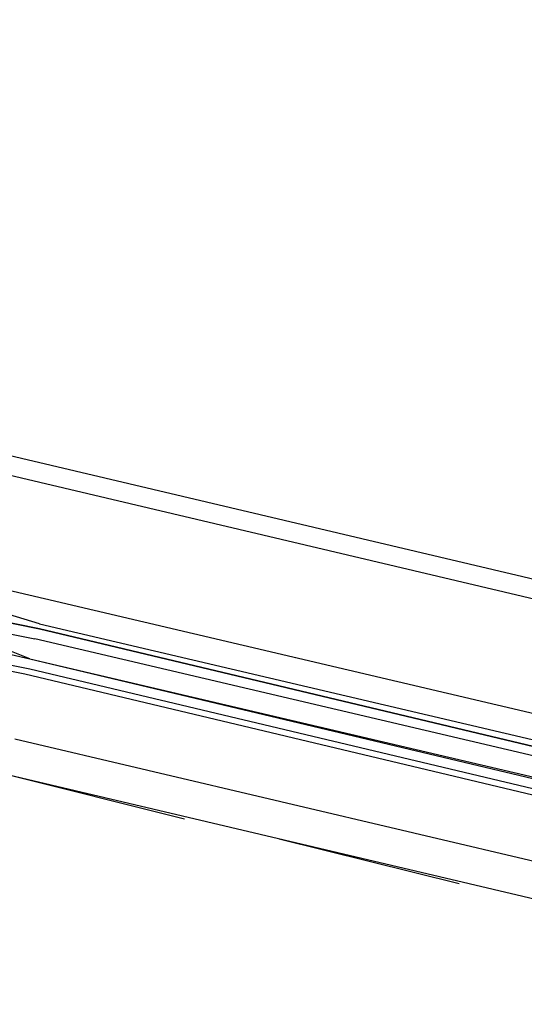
# Model space of a CAD drawing. Header units: feet. Extents: x -79 to 198, y -22 to 181.
# Tile 233 of 256: x 108.39 to 109.73, y 145.1 to 147.72. Entities that reach past the tile are written whole.
import ezdxf

# ---------------------------------------------------------------- set-up
doc = ezdxf.new("R2010")
doc.units = ezdxf.units.FT
doc.layers.add('A-LINEA', color=7, linetype='CONTINUOUS')

msp = doc.modelspace()

# ---------------------------------------------------------------- linework, layer by layer
at = {"layer": 'A-LINEA'}
for p, q in [((103.4267, 147.7244), (117.0533, 144.5111)), ((116.7067, 144.5378), (108.12, 146.5644)), ((108.4533, 146.1778), (108.0533, 146.2711)), ((112.32, 145.2711), (108.4533, 146.1778)), ((108.4133, 146.0178), (112.28, 145.0978)), ((108.4133, 146.0178), (112.28, 145.1111)), ((108.3333, 145.9911), (108.4, 145.9778)), ((108.3467, 146.0044), (108.4133, 145.9911)), ((108.4133, 145.9911), (112.28, 145.0711)), ((108.4, 145.9778), (112.2667, 145.0578)), ((116.5333, 143.7778), (107.9467, 145.8044)), ((108.3733, 145.8044), (112.2267, 144.8978)), ((108.3467, 145.7111), (108.8267, 145.5911)), ((109.08, 145.5378), (109.56, 145.4178))]:
    msp.add_line(p, q, dxfattribs=at)
for points in [[(108.44, 146.1111), (108.3067, 146.1511), (108.3067, 146.1378), (108.2933, 146.1378), (108.3067, 146.1244), (108.44, 146.0978), (108.3067, 146.1244), (108.2933, 146.1244), (108.2933, 146.1111), (108.2933, 146.0978), (108.4267, 146.0711)], [(108.44, 146.1111), (112.36, 145.1911), (112.36, 145.1778), (112.36, 145.1644), (108.44, 146.0978), (112.36, 145.1644), (112.36, 145.1511), (112.3467, 145.1511), (108.4267, 146.0711)], [(108.24, 146.0578), (108.4133, 146.0178), (108.3467, 146.0444), (108.3467, 146.0578), (108.3467, 146.0578)]]:
    msp.add_lwpolyline(points, dxfattribs=at)

doc.saveas('drawing.dxf')
